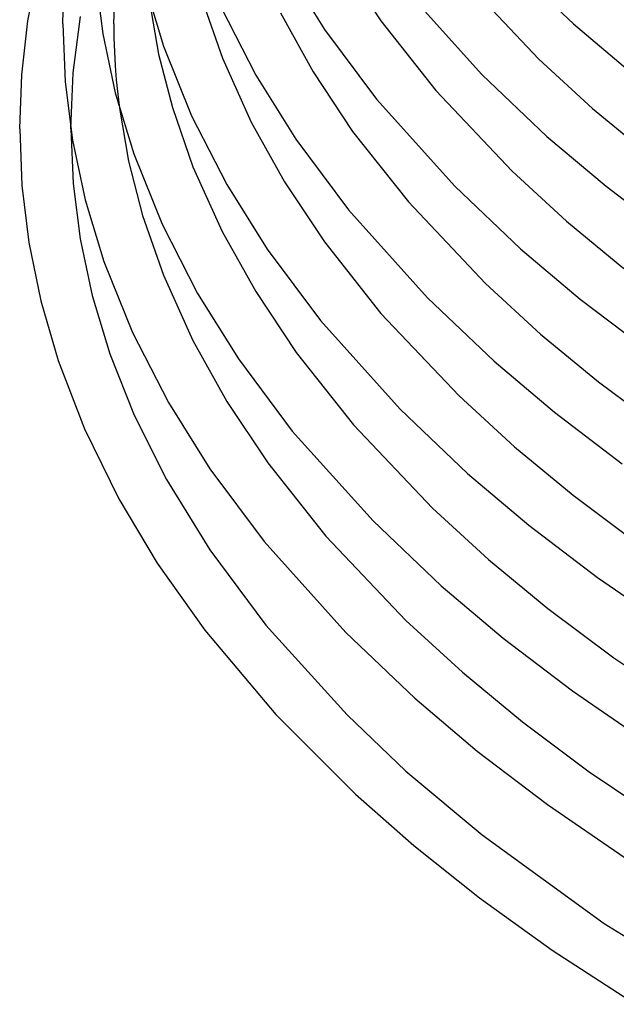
# Model space of a CAD drawing. Header units: millimetres. Extents: x -221 to 221, y -112 to 248.
# Tile 1 of 79: x -215 to -168, y -67 to 10. Entities that reach past the tile are written whole.
import ezdxf

# ---------------------------------------------------------------- set-up
doc = ezdxf.new("R2010")
doc.units = ezdxf.units.MM
doc.layers.add('HIDDEN', color=7, linetype='Continuous')
doc.layers.add('THICK', color=7, linetype='Continuous')

msp = doc.modelspace()

# ---------------------------------------------------------------- linework, layer by layer
at = {"layer": 'HIDDEN'}
for p, q in [((-207.625, 9.952), (-207.427, 14.421)), ((-210.813, 6.106), (-210.246, 10.516)), ((-207.625, 9.952), (-207.613, 8.853)), ((-207.613, 8.853), (-207.577, 7.754)), ((-207.577, 7.754), (-207.517, 6.655)), ((-207.517, 6.655), (-207.432, 5.555)), ((-211, 1.725), (-210.813, 6.106)), ((-207.432, 5.555), (-207.323, 4.448)), ((-207.323, 4.448), (-207.189, 3.335)), ((-211, 1.738), (-211, 1.736)), ((-211, 1.738), (-211, 1.735)), ((-211, 1.736), (-211, 1.734)), ((-211, 1.735), (-211, 1.732)), ((-211, 1.734), (-211, 1.732)), ((-211, 1.732), (-211, 1.729)), ((-211, 1.732), (-211, 1.729)), ((-211, 1.729), (-211, 1.727)), ((-211, 1.729), (-211, 1.726)), ((-211, 1.727), (-211, 1.725)), ((-211, 1.726), (-211, 1.722)), ((-211, 1.722), (-211, 1.719))]:
    msp.add_line(p, q, dxfattribs=at)
at = {"layer": 'THICK'}
for p, q in [((-189.755, 14.789), (-186.701, 10.186)), ((-176.649, 14.739), (-171.618, 9.94)), ((-214.353, 10.183), (-213.516, 14.515)), ((-194.208, 14.469), (-191.114, 9.517)), ((-211.625, 9.952), (-211.531, 13.151)), ((-209.062, 13.695), (-208.493, 9.17)), ((-180.243, 13.457), (-174.332, 7.196)), ((-205.155, 12.913), (-203.727, 8.19)), ((-184.833, 12.722), (-178.782, 5.989)), ((-204.825, 11.684), (-204.118, 7.584)), ((-200.702, 11.826), (-199.111, 7.255)), ((-199.215, 11.225), (-196.493, 5.918)), ((-214.839, 5.946), (-214.353, 10.183)), ((-194.574, 10.802), (-192.007, 6.183)), ((-186.701, 10.186), (-182.395, 4.725)), ((-211.625, 9.952), (-211.435, 5.418)), ((-191.114, 9.517), (-187.036, 4.052)), ((-171.618, 9.94), (-167.041, 6.079)), ((-208.493, 9.17), (-207.511, 4.535)), ((-203.727, 8.19), (-201.53, 2.734)), ((-204.118, 7.584), (-203.039, 3.383)), ((-199.111, 7.255), (-196.857, 2.245)), ((-174.332, 7.196), (-170.109, 3.31)), ((-192.007, 6.183), (-188.913, 1.525)), ((-215, 1.738), (-214.839, 5.946)), ((-211.435, 5.418), (-210.86, 0.844)), ((-196.493, 5.918), (-193.364, 0.909)), ((-178.782, 5.989), (-173.689, 1.132)), ((-182.395, 4.725), (-176.413, -1.605)), ((-207.511, 4.535), (-206.067, -0.24)), ((-187.036, 4.052), (-180.915, -2.76)), ((-207.189, 3.335), (-206.471, -0.811)), ((-203.039, 3.383), (-201.424, -1.246)), ((-170.109, 3.31), (-165.671, -0.358)), ((-201.53, 2.734), (-198.778, -2.634)), ((-215, 1.736), (-215, 1.738)), ((-215, 1.734), (-215, 1.736)), ((-215, 1.732), (-215, 1.734)), ((-215, 1.729), (-215, 1.732)), ((-215, 1.727), (-215, 1.729)), ((-215, 1.725), (-215, 1.727)), ((-215, 1.725), (-214.821, -2.711)), ((-211, 1.719), (-210.819, -2.573)), ((-196.857, 2.245), (-194.259, -2.423)), ((-210.86, 0.844), (-209.867, -3.842)), ((-193.364, 0.909), (-189.24, -4.619)), ((-188.913, 1.525), (-184.547, -4.006)), ((-173.689, 1.132), (-169.059, -2.775)), ((-206.067, -0.24), (-203.846, -5.756)), ((-206.471, -0.811), (-205.376, -5.06)), ((-201.424, -1.246), (-199.14, -6.313)), ((-176.413, -1.605), (-172.15, -5.525)), ((-214.821, -2.711), (-214.279, -7.184)), ((-210.819, -2.573), (-210.273, -6.896)), ((-198.778, -2.634), (-195.613, -7.699)), ((-194.259, -2.423), (-191.126, -7.135)), ((-180.915, -2.76), (-175.761, -7.676)), ((-169.059, -2.775), (-163.868, -6.727)), ((-209.867, -3.842), (-208.407, -8.67)), ((-189.24, -4.619), (-183.048, -11.509)), ((-184.547, -4.006), (-178.495, -10.405)), ((-205.376, -5.06), (-203.737, -9.747)), ((-203.846, -5.756), (-201.063, -11.184)), ((-172.15, -5.525), (-167.659, -9.235)), ((-210.273, -6.896), (-209.327, -11.34)), ((-199.14, -6.313), (-196.511, -11.029)), ((-214.279, -7.184), (-213.346, -11.759)), ((-195.613, -7.699), (-191.443, -13.289)), ((-191.126, -7.135), (-186.699, -12.737)), ((-175.761, -7.676), (-171.077, -11.628)), ((-208.407, -8.67), (-206.162, -14.247)), ((-203.737, -9.747), (-201.422, -14.87)), ((-178.495, -10.405), (-174.191, -14.36)), ((-209.327, -11.34), (-207.945, -15.903)), ((-201.063, -11.184), (-197.863, -16.307)), ((-196.511, -11.029), (-193.338, -15.796)), ((-183.048, -11.509), (-177.833, -16.483)), ((-213.346, -11.759), (-211.993, -16.428)), ((-171.077, -11.628), (-165.825, -15.627)), ((-186.699, -12.737), (-180.577, -19.205)), ((-191.443, -13.289), (-185.181, -20.258)), ((-206.162, -14.247), (-203.348, -19.735)), ((-174.191, -14.36), (-169.647, -18.113)), ((-201.422, -14.87), (-198.763, -19.635)), ((-207.945, -15.903), (-206.025, -20.725)), ((-193.338, -15.796), (-188.851, -21.468)), ((-211.993, -16.428), (-209.924, -21.801)), ((-197.863, -16.307), (-193.647, -21.959)), ((-177.833, -16.483), (-173.095, -20.482)), ((-169.647, -18.113), (-164.578, -21.904)), ((-180.577, -19.205), (-176.232, -23.194)), ((-203.348, -19.735), (-200.113, -24.915)), ((-198.763, -19.635), (-195.551, -24.456)), ((-206.025, -20.725), (-203.496, -25.769)), ((-185.181, -20.258), (-179.906, -25.291)), ((-173.095, -20.482), (-167.782, -24.527)), ((-188.851, -21.468), (-182.659, -28.005)), ((-209.924, -21.801), (-207.237, -27.272)), ((-193.647, -21.959), (-187.315, -29.007)), ((-176.232, -23.194), (-171.635, -26.989)), ((-195.551, -24.456), (-191.003, -30.199)), ((-200.113, -24.915), (-195.85, -30.629)), ((-179.906, -25.291), (-175.113, -29.335)), ((-203.496, -25.769), (-200.108, -31.276)), ((-171.635, -26.989), (-166.508, -30.823)), ((-207.237, -27.272), (-204.226, -32.308)), ((-182.659, -28.005), (-178.273, -32.029)), ((-187.315, -29.007), (-181.978, -34.098)), ((-175.113, -29.335), (-169.74, -33.427)), ((-195.85, -30.629), (-189.449, -37.755)), ((-191.003, -30.199), (-184.741, -36.804)), ((-200.108, -31.276), (-195.711, -37.173)), ((-204.226, -32.308), (-200.497, -37.573)), ((-178.273, -32.029), (-173.624, -35.866)), ((-169.74, -33.427), (-163.784, -37.521)), ((-181.978, -34.098), (-177.131, -38.188)), ((-173.624, -35.866), (-168.439, -39.742)), ((-184.741, -36.804), (-180.314, -40.863)), ((-200.497, -37.573), (-194.919, -44.188)), ((-195.711, -37.173), (-189.351, -44.193)), ((-189.449, -37.755), (-184.051, -42.905)), ((-177.131, -38.188), (-171.697, -42.327)), ((-168.439, -39.742), (-162.704, -43.627)), ((-180.314, -40.863), (-175.613, -44.742)), ((-171.697, -42.327), (-165.674, -46.467)), ((-184.051, -42.905), (-179.15, -47.041)), ((-194.919, -44.188), (-188.688, -50.423)), ((-189.351, -44.193), (-184.74, -48.608)), ((-175.613, -44.742), (-170.37, -48.661)), ((-179.15, -47.041), (-173.655, -51.226)), ((-184.74, -48.608), (-178.77, -53.605)), ((-170.37, -48.661), (-164.572, -52.588)), ((-188.688, -50.423), (-184.106, -54.448)), ((-173.655, -51.226), (-167.565, -55.413)), ((-178.77, -53.605), (-169.2, -60.559)), ((-184.106, -54.448), (-178.969, -58.534)), ((-178.969, -58.534), (-173.28, -62.634)), ((-169.2, -60.559), (-159.333, -66.647)), ((-173.28, -62.634), (-166.738, -66.889))]:
    msp.add_line(p, q, dxfattribs=at)

doc.saveas('drawing.dxf')
